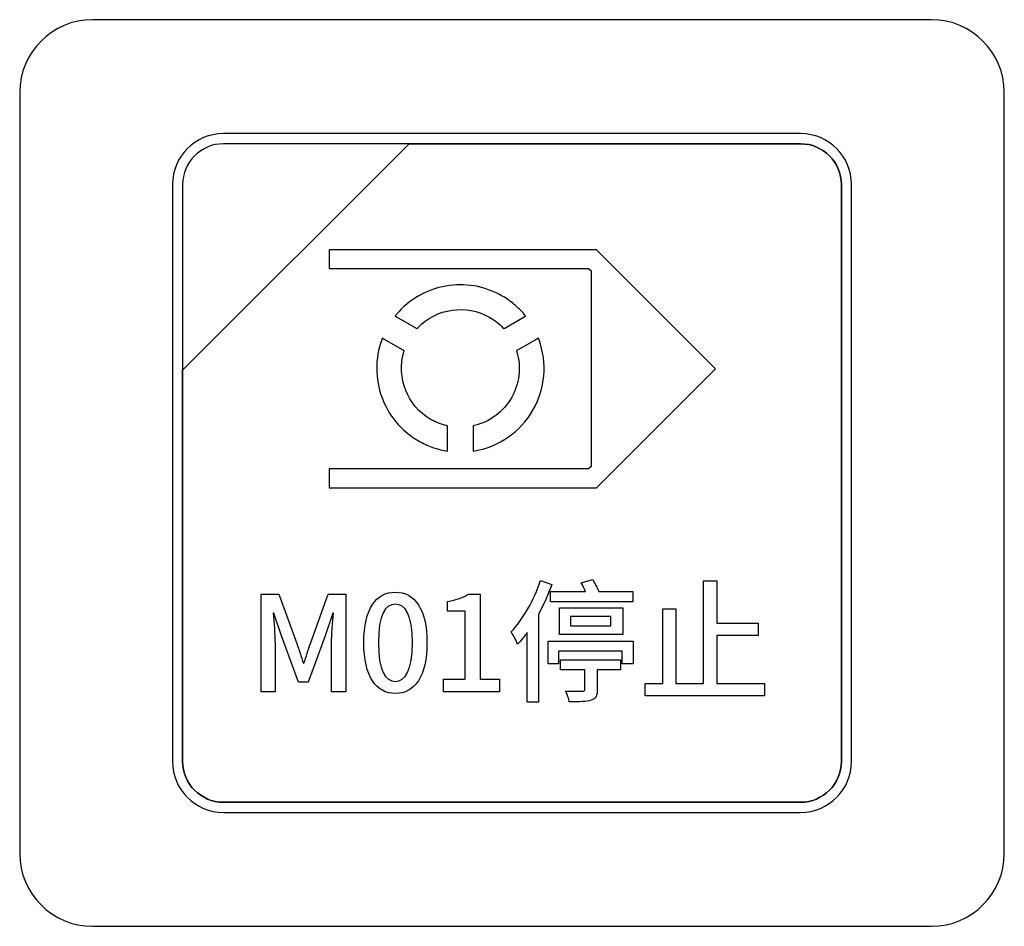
# Model space of a CAD drawing. Header units: millimetres. Extents: x 7146 to 9108, y -1574 to -663.
# Tile 197 of 256: x 7416 to 7436, y -1185 to -1167. Entities that reach past the tile are written whole.
import ezdxf

# ---------------------------------------------------------------- set-up
doc = ezdxf.new("R2010")
doc.units = ezdxf.units.MM
doc.header["$LTSCALE"] = 3

msp = doc.modelspace()

# ---------------------------------------------------------------- linework, layer by layer
at = {"linetype": 'Continuous', "lineweight": 30}
for points, knots in [([(7417.287, -1166.77), (7417.287, -1166.77), (7434.587, -1166.77), (7434.587, -1166.77), (7434.587, -1166.77), (7435.412, -1166.77), (7436.087, -1167.445), (7436.087, -1168.27), (7436.087, -1168.27), (7436.087, -1168.27), (7436.087, -1183.97), (7436.087, -1183.97), (7436.087, -1183.97), (7436.087, -1184.795), (7435.412, -1185.47), (7434.587, -1185.47), (7434.587, -1185.47), (7434.587, -1185.47), (7417.287, -1185.47), (7417.287, -1185.47), (7417.287, -1185.47), (7416.462, -1185.47), (7415.787, -1184.795), (7415.787, -1183.97), (7415.787, -1183.97), (7415.787, -1183.97), (7415.787, -1168.27), (7415.787, -1168.27), (7415.787, -1168.27), (7415.787, -1167.445), (7416.462, -1166.77), (7417.287, -1166.77)], [0, 0, 0, 0, 0.111111, 0.111111, 0.111111, 0.111111, 0.222222, 0.222222, 0.222222, 0.222222, 0.333333, 0.333333, 0.333333, 0.333333, 0.444444, 0.444444, 0.444444, 0.444444, 0.555556, 0.555556, 0.555556, 0.555556, 0.666667, 0.666667, 0.666667, 0.666667, 0.777778, 0.777778, 0.777778, 0.777778, 1, 1, 1, 1]), ([(7417.287, -1166.77), (7417.287, -1166.77), (7434.587, -1166.77), (7434.587, -1166.77), (7434.587, -1166.77), (7435.412, -1166.77), (7436.087, -1167.445), (7436.087, -1168.27), (7436.087, -1168.27), (7436.087, -1168.27), (7436.087, -1183.97), (7436.087, -1183.97), (7436.087, -1183.97), (7436.087, -1184.795), (7435.412, -1185.47), (7434.587, -1185.47), (7434.587, -1185.47), (7434.587, -1185.47), (7417.287, -1185.47), (7417.287, -1185.47), (7417.287, -1185.47), (7416.462, -1185.47), (7415.787, -1184.795), (7415.787, -1183.97), (7415.787, -1183.97), (7415.787, -1183.97), (7415.787, -1168.27), (7415.787, -1168.27), (7415.787, -1168.27), (7415.787, -1167.445), (7416.462, -1166.77), (7417.287, -1166.77)], [0, 0, 0, 0, 0.111111, 0.111111, 0.111111, 0.111111, 0.222222, 0.222222, 0.222222, 0.222222, 0.333333, 0.333333, 0.333333, 0.333333, 0.444444, 0.444444, 0.444444, 0.444444, 0.555556, 0.555556, 0.555556, 0.555556, 0.666667, 0.666667, 0.666667, 0.666667, 0.777778, 0.777778, 0.777778, 0.777778, 1, 1, 1, 1]), ([(7419.987, -1169.12), (7419.987, -1169.12), (7431.887, -1169.12), (7431.887, -1169.12), (7431.887, -1169.12), (7432.464, -1169.12), (7432.937, -1169.592), (7432.937, -1170.17), (7432.937, -1170.17), (7432.937, -1170.17), (7432.937, -1182.07), (7432.937, -1182.07), (7432.937, -1182.07), (7432.937, -1182.647), (7432.464, -1183.12), (7431.887, -1183.12), (7431.887, -1183.12), (7431.887, -1183.12), (7419.987, -1183.12), (7419.987, -1183.12), (7419.987, -1183.12), (7419.409, -1183.12), (7418.937, -1182.647), (7418.937, -1182.07), (7418.937, -1182.07), (7418.937, -1182.07), (7418.937, -1170.17), (7418.937, -1170.17), (7418.937, -1170.17), (7418.937, -1169.592), (7419.409, -1169.12), (7419.987, -1169.12)], [0, 0, 0, 0, 0.111111, 0.111111, 0.111111, 0.111111, 0.222222, 0.222222, 0.222222, 0.222222, 0.333333, 0.333333, 0.333333, 0.333333, 0.444444, 0.444444, 0.444444, 0.444444, 0.555556, 0.555556, 0.555556, 0.555556, 0.666667, 0.666667, 0.666667, 0.666667, 0.777778, 0.777778, 0.777778, 0.777778, 1, 1, 1, 1]), ([(7419.987, -1169.12), (7419.987, -1169.12), (7431.887, -1169.12), (7431.887, -1169.12), (7431.887, -1169.12), (7432.464, -1169.12), (7432.937, -1169.592), (7432.937, -1170.17), (7432.937, -1170.17), (7432.937, -1170.17), (7432.937, -1182.07), (7432.937, -1182.07), (7432.937, -1182.07), (7432.937, -1182.647), (7432.464, -1183.12), (7431.887, -1183.12), (7431.887, -1183.12), (7431.887, -1183.12), (7419.987, -1183.12), (7419.987, -1183.12), (7419.987, -1183.12), (7419.409, -1183.12), (7418.937, -1182.647), (7418.937, -1182.07), (7418.937, -1182.07), (7418.937, -1182.07), (7418.937, -1170.17), (7418.937, -1170.17), (7418.937, -1170.17), (7418.937, -1169.592), (7419.409, -1169.12), (7419.987, -1169.12)], [0, 0, 0, 0, 0.111111, 0.111111, 0.111111, 0.111111, 0.222222, 0.222222, 0.222222, 0.222222, 0.333333, 0.333333, 0.333333, 0.333333, 0.444444, 0.444444, 0.444444, 0.444444, 0.555556, 0.555556, 0.555556, 0.555556, 0.666667, 0.666667, 0.666667, 0.666667, 0.777778, 0.777778, 0.777778, 0.777778, 1, 1, 1, 1]), ([(7419.987, -1169.12), (7419.987, -1169.12), (7431.887, -1169.12), (7431.887, -1169.12), (7431.887, -1169.12), (7432.464, -1169.12), (7432.937, -1169.592), (7432.937, -1170.17), (7432.937, -1170.17), (7432.937, -1170.17), (7432.937, -1182.07), (7432.937, -1182.07), (7432.937, -1182.07), (7432.937, -1182.647), (7432.464, -1183.12), (7431.887, -1183.12), (7431.887, -1183.12), (7431.887, -1183.12), (7419.987, -1183.12), (7419.987, -1183.12), (7419.987, -1183.12), (7419.409, -1183.12), (7418.937, -1182.647), (7418.937, -1182.07), (7418.937, -1182.07), (7418.937, -1182.07), (7418.937, -1170.17), (7418.937, -1170.17), (7418.937, -1170.17), (7418.937, -1169.592), (7419.409, -1169.12), (7419.987, -1169.12)], [0, 0, 0, 0, 0.111111, 0.111111, 0.111111, 0.111111, 0.222222, 0.222222, 0.222222, 0.222222, 0.333333, 0.333333, 0.333333, 0.333333, 0.444444, 0.444444, 0.444444, 0.444444, 0.555556, 0.555556, 0.555556, 0.555556, 0.666667, 0.666667, 0.666667, 0.666667, 0.777778, 0.777778, 0.777778, 0.777778, 1, 1, 1, 1]), ([(7419.987, -1169.12), (7419.987, -1169.12), (7431.887, -1169.12), (7431.887, -1169.12), (7431.887, -1169.12), (7432.464, -1169.12), (7432.937, -1169.592), (7432.937, -1170.17), (7432.937, -1170.17), (7432.937, -1170.17), (7432.937, -1182.07), (7432.937, -1182.07), (7432.937, -1182.07), (7432.937, -1182.647), (7432.464, -1183.12), (7431.887, -1183.12), (7431.887, -1183.12), (7431.887, -1183.12), (7419.987, -1183.12), (7419.987, -1183.12), (7419.987, -1183.12), (7419.409, -1183.12), (7418.937, -1182.647), (7418.937, -1182.07), (7418.937, -1182.07), (7418.937, -1182.07), (7418.937, -1170.17), (7418.937, -1170.17), (7418.937, -1170.17), (7418.937, -1169.592), (7419.409, -1169.12), (7419.987, -1169.12)], [0, 0, 0, 0, 0.111111, 0.111111, 0.111111, 0.111111, 0.222222, 0.222222, 0.222222, 0.222222, 0.333333, 0.333333, 0.333333, 0.333333, 0.444444, 0.444444, 0.444444, 0.444444, 0.555556, 0.555556, 0.555556, 0.555556, 0.666667, 0.666667, 0.666667, 0.666667, 0.777778, 0.777778, 0.777778, 0.777778, 1, 1, 1, 1]), ([(7419.987, -1169.33), (7419.987, -1169.33), (7423.818, -1169.33), (7423.818, -1169.33), (7423.818, -1169.33), (7423.818, -1169.33), (7419.147, -1174), (7419.147, -1174), (7419.147, -1174), (7419.147, -1174), (7419.147, -1170.17), (7419.147, -1170.17), (7419.147, -1170.17), (7419.147, -1169.708), (7419.525, -1169.33), (7419.987, -1169.33)], [0, 0, 0, 0, 0.2, 0.2, 0.2, 0.2, 0.4, 0.4, 0.4, 0.4, 0.6, 0.6, 0.6, 0.6, 1, 1, 1, 1]), ([(7423.818, -1169.33), (7423.818, -1169.33), (7423.83, -1169.33), (7423.83, -1169.33), (7423.83, -1169.33), (7423.83, -1169.33), (7431.887, -1169.33), (7431.887, -1169.33), (7431.887, -1169.33), (7432.349, -1169.33), (7432.727, -1169.708), (7432.727, -1170.17), (7432.727, -1170.17), (7432.727, -1170.17), (7432.727, -1182.07), (7432.727, -1182.07), (7432.727, -1182.07), (7432.727, -1182.532), (7432.349, -1182.91), (7431.887, -1182.91), (7431.887, -1182.91), (7431.887, -1182.91), (7419.987, -1182.91), (7419.987, -1182.91), (7419.987, -1182.91), (7419.525, -1182.91), (7419.147, -1182.532), (7419.147, -1182.07), (7419.147, -1182.07), (7419.147, -1182.07), (7419.147, -1174.09), (7419.147, -1174.09), (7419.147, -1174.09), (7419.147, -1174.09), (7419.147, -1174), (7419.147, -1174), (7419.147, -1174), (7419.147, -1174), (7423.818, -1169.33), (7423.818, -1169.33)], [0, 0, 0, 0, 0.090909, 0.090909, 0.090909, 0.090909, 0.181818, 0.181818, 0.181818, 0.181818, 0.272727, 0.272727, 0.272727, 0.272727, 0.363636, 0.363636, 0.363636, 0.363636, 0.454545, 0.454545, 0.454545, 0.454545, 0.545455, 0.545455, 0.545455, 0.545455, 0.636364, 0.636364, 0.636364, 0.636364, 0.727273, 0.727273, 0.727273, 0.727273, 0.818182, 0.818182, 0.818182, 0.818182, 1, 1, 1, 1]), ([(7432.727, -1182.07), (7432.727, -1182.07), (7432.727, -1170.17), (7432.727, -1170.17), (7432.727, -1170.17), (7432.727, -1169.708), (7432.349, -1169.33), (7431.887, -1169.33), (7431.887, -1169.33), (7431.887, -1169.33), (7423.83, -1169.33), (7423.83, -1169.33), (7423.83, -1169.33), (7423.83, -1169.33), (7423.818, -1169.33), (7423.818, -1169.33), (7423.818, -1169.33), (7423.818, -1169.33), (7419.147, -1174), (7419.147, -1174), (7419.147, -1174), (7419.147, -1174), (7419.147, -1174.09), (7419.147, -1174.09), (7419.147, -1174.09), (7419.147, -1174.09), (7419.147, -1182.07), (7419.147, -1182.07), (7419.147, -1182.07), (7419.147, -1182.532), (7419.525, -1182.91), (7419.987, -1182.91), (7419.987, -1182.91), (7419.987, -1182.91), (7431.887, -1182.91), (7431.887, -1182.91), (7431.887, -1182.91), (7432.349, -1182.91), (7432.727, -1182.532), (7432.727, -1182.07)], [0, 0, 0, 0, 0.090909, 0.090909, 0.090909, 0.090909, 0.181818, 0.181818, 0.181818, 0.181818, 0.272727, 0.272727, 0.272727, 0.272727, 0.363636, 0.363636, 0.363636, 0.363636, 0.454545, 0.454545, 0.454545, 0.454545, 0.545455, 0.545455, 0.545455, 0.545455, 0.636364, 0.636364, 0.636364, 0.636364, 0.727273, 0.727273, 0.727273, 0.727273, 0.818182, 0.818182, 0.818182, 0.818182, 1, 1, 1, 1]), ([(7419.987, -1169.33), (7419.987, -1169.33), (7423.818, -1169.33), (7423.818, -1169.33), (7423.818, -1169.33), (7423.818, -1169.33), (7419.147, -1174), (7419.147, -1174), (7419.147, -1174), (7419.147, -1174), (7419.147, -1170.17), (7419.147, -1170.17), (7419.147, -1170.17), (7419.147, -1169.708), (7419.525, -1169.33), (7419.987, -1169.33)], [0, 0, 0, 0, 0.2, 0.2, 0.2, 0.2, 0.4, 0.4, 0.4, 0.4, 0.6, 0.6, 0.6, 0.6, 1, 1, 1, 1]), ([(7423.818, -1169.33), (7423.818, -1169.33), (7423.83, -1169.33), (7423.83, -1169.33), (7423.83, -1169.33), (7423.83, -1169.33), (7431.887, -1169.33), (7431.887, -1169.33), (7431.887, -1169.33), (7432.349, -1169.33), (7432.727, -1169.708), (7432.727, -1170.17), (7432.727, -1170.17), (7432.727, -1170.17), (7432.727, -1182.07), (7432.727, -1182.07), (7432.727, -1182.07), (7432.727, -1182.532), (7432.349, -1182.91), (7431.887, -1182.91), (7431.887, -1182.91), (7431.887, -1182.91), (7419.987, -1182.91), (7419.987, -1182.91), (7419.987, -1182.91), (7419.525, -1182.91), (7419.147, -1182.532), (7419.147, -1182.07), (7419.147, -1182.07), (7419.147, -1182.07), (7419.147, -1174.09), (7419.147, -1174.09), (7419.147, -1174.09), (7419.147, -1174.09), (7419.147, -1174), (7419.147, -1174), (7419.147, -1174), (7419.147, -1174), (7423.818, -1169.33), (7423.818, -1169.33)], [0, 0, 0, 0, 0.090909, 0.090909, 0.090909, 0.090909, 0.181818, 0.181818, 0.181818, 0.181818, 0.272727, 0.272727, 0.272727, 0.272727, 0.363636, 0.363636, 0.363636, 0.363636, 0.454545, 0.454545, 0.454545, 0.454545, 0.545455, 0.545455, 0.545455, 0.545455, 0.636364, 0.636364, 0.636364, 0.636364, 0.727273, 0.727273, 0.727273, 0.727273, 0.818182, 0.818182, 0.818182, 0.818182, 1, 1, 1, 1]), ([(7432.727, -1182.07), (7432.727, -1182.07), (7432.727, -1170.17), (7432.727, -1170.17), (7432.727, -1170.17), (7432.727, -1169.708), (7432.349, -1169.33), (7431.887, -1169.33), (7431.887, -1169.33), (7431.887, -1169.33), (7423.83, -1169.33), (7423.83, -1169.33), (7423.83, -1169.33), (7423.83, -1169.33), (7423.818, -1169.33), (7423.818, -1169.33), (7423.818, -1169.33), (7423.818, -1169.33), (7419.147, -1174), (7419.147, -1174), (7419.147, -1174), (7419.147, -1174), (7419.147, -1174.09), (7419.147, -1174.09), (7419.147, -1174.09), (7419.147, -1174.09), (7419.147, -1182.07), (7419.147, -1182.07), (7419.147, -1182.07), (7419.147, -1182.532), (7419.525, -1182.91), (7419.987, -1182.91), (7419.987, -1182.91), (7419.987, -1182.91), (7431.887, -1182.91), (7431.887, -1182.91), (7431.887, -1182.91), (7432.349, -1182.91), (7432.727, -1182.532), (7432.727, -1182.07)], [0, 0, 0, 0, 0.090909, 0.090909, 0.090909, 0.090909, 0.181818, 0.181818, 0.181818, 0.181818, 0.272727, 0.272727, 0.272727, 0.272727, 0.363636, 0.363636, 0.363636, 0.363636, 0.454545, 0.454545, 0.454545, 0.454545, 0.545455, 0.545455, 0.545455, 0.545455, 0.636364, 0.636364, 0.636364, 0.636364, 0.727273, 0.727273, 0.727273, 0.727273, 0.818182, 0.818182, 0.818182, 0.818182, 1, 1, 1, 1]), ([(7419.987, -1169.33), (7419.987, -1169.33), (7423.818, -1169.33), (7423.818, -1169.33), (7423.818, -1169.33), (7423.818, -1169.33), (7419.147, -1174), (7419.147, -1174), (7419.147, -1174), (7419.147, -1174), (7419.147, -1170.17), (7419.147, -1170.17), (7419.147, -1170.17), (7419.147, -1169.708), (7419.525, -1169.33), (7419.987, -1169.33)], [0, 0, 0, 0, 0.2, 0.2, 0.2, 0.2, 0.4, 0.4, 0.4, 0.4, 0.6, 0.6, 0.6, 0.6, 1, 1, 1, 1]), ([(7423.818, -1169.33), (7423.818, -1169.33), (7423.83, -1169.33), (7423.83, -1169.33), (7423.83, -1169.33), (7423.83, -1169.33), (7431.887, -1169.33), (7431.887, -1169.33), (7431.887, -1169.33), (7432.349, -1169.33), (7432.727, -1169.708), (7432.727, -1170.17), (7432.727, -1170.17), (7432.727, -1170.17), (7432.727, -1182.07), (7432.727, -1182.07), (7432.727, -1182.07), (7432.727, -1182.532), (7432.349, -1182.91), (7431.887, -1182.91), (7431.887, -1182.91), (7431.887, -1182.91), (7419.987, -1182.91), (7419.987, -1182.91), (7419.987, -1182.91), (7419.525, -1182.91), (7419.147, -1182.532), (7419.147, -1182.07), (7419.147, -1182.07), (7419.147, -1182.07), (7419.147, -1174.09), (7419.147, -1174.09), (7419.147, -1174.09), (7419.147, -1174.09), (7419.147, -1174), (7419.147, -1174), (7419.147, -1174), (7419.147, -1174), (7423.818, -1169.33), (7423.818, -1169.33)], [0, 0, 0, 0, 0.090909, 0.090909, 0.090909, 0.090909, 0.181818, 0.181818, 0.181818, 0.181818, 0.272727, 0.272727, 0.272727, 0.272727, 0.363636, 0.363636, 0.363636, 0.363636, 0.454545, 0.454545, 0.454545, 0.454545, 0.545455, 0.545455, 0.545455, 0.545455, 0.636364, 0.636364, 0.636364, 0.636364, 0.727273, 0.727273, 0.727273, 0.727273, 0.818182, 0.818182, 0.818182, 0.818182, 1, 1, 1, 1]), ([(7432.727, -1182.07), (7432.727, -1182.07), (7432.727, -1170.17), (7432.727, -1170.17), (7432.727, -1170.17), (7432.727, -1169.708), (7432.349, -1169.33), (7431.887, -1169.33), (7431.887, -1169.33), (7431.887, -1169.33), (7423.83, -1169.33), (7423.83, -1169.33), (7423.83, -1169.33), (7423.83, -1169.33), (7423.818, -1169.33), (7423.818, -1169.33), (7423.818, -1169.33), (7423.818, -1169.33), (7419.147, -1174), (7419.147, -1174), (7419.147, -1174), (7419.147, -1174), (7419.147, -1174.09), (7419.147, -1174.09), (7419.147, -1174.09), (7419.147, -1174.09), (7419.147, -1182.07), (7419.147, -1182.07), (7419.147, -1182.07), (7419.147, -1182.532), (7419.525, -1182.91), (7419.987, -1182.91), (7419.987, -1182.91), (7419.987, -1182.91), (7431.887, -1182.91), (7431.887, -1182.91), (7431.887, -1182.91), (7432.349, -1182.91), (7432.727, -1182.532), (7432.727, -1182.07)], [0, 0, 0, 0, 0.090909, 0.090909, 0.090909, 0.090909, 0.181818, 0.181818, 0.181818, 0.181818, 0.272727, 0.272727, 0.272727, 0.272727, 0.363636, 0.363636, 0.363636, 0.363636, 0.454545, 0.454545, 0.454545, 0.454545, 0.545455, 0.545455, 0.545455, 0.545455, 0.636364, 0.636364, 0.636364, 0.636364, 0.727273, 0.727273, 0.727273, 0.727273, 0.818182, 0.818182, 0.818182, 0.818182, 1, 1, 1, 1]), ([(7419.987, -1169.33), (7419.987, -1169.33), (7423.818, -1169.33), (7423.818, -1169.33), (7423.818, -1169.33), (7423.818, -1169.33), (7419.147, -1174), (7419.147, -1174), (7419.147, -1174), (7419.147, -1174), (7419.147, -1170.17), (7419.147, -1170.17), (7419.147, -1170.17), (7419.147, -1169.708), (7419.525, -1169.33), (7419.987, -1169.33)], [0, 0, 0, 0, 0.2, 0.2, 0.2, 0.2, 0.4, 0.4, 0.4, 0.4, 0.6, 0.6, 0.6, 0.6, 1, 1, 1, 1]), ([(7423.818, -1169.33), (7423.818, -1169.33), (7423.83, -1169.33), (7423.83, -1169.33), (7423.83, -1169.33), (7423.83, -1169.33), (7431.887, -1169.33), (7431.887, -1169.33), (7431.887, -1169.33), (7432.349, -1169.33), (7432.727, -1169.708), (7432.727, -1170.17), (7432.727, -1170.17), (7432.727, -1170.17), (7432.727, -1182.07), (7432.727, -1182.07), (7432.727, -1182.07), (7432.727, -1182.532), (7432.349, -1182.91), (7431.887, -1182.91), (7431.887, -1182.91), (7431.887, -1182.91), (7419.987, -1182.91), (7419.987, -1182.91), (7419.987, -1182.91), (7419.525, -1182.91), (7419.147, -1182.532), (7419.147, -1182.07), (7419.147, -1182.07), (7419.147, -1182.07), (7419.147, -1174.09), (7419.147, -1174.09), (7419.147, -1174.09), (7419.147, -1174.09), (7419.147, -1174), (7419.147, -1174), (7419.147, -1174), (7419.147, -1174), (7423.818, -1169.33), (7423.818, -1169.33)], [0, 0, 0, 0, 0.090909, 0.090909, 0.090909, 0.090909, 0.181818, 0.181818, 0.181818, 0.181818, 0.272727, 0.272727, 0.272727, 0.272727, 0.363636, 0.363636, 0.363636, 0.363636, 0.454545, 0.454545, 0.454545, 0.454545, 0.545455, 0.545455, 0.545455, 0.545455, 0.636364, 0.636364, 0.636364, 0.636364, 0.727273, 0.727273, 0.727273, 0.727273, 0.818182, 0.818182, 0.818182, 0.818182, 1, 1, 1, 1]), ([(7432.727, -1182.07), (7432.727, -1182.07), (7432.727, -1170.17), (7432.727, -1170.17), (7432.727, -1170.17), (7432.727, -1169.708), (7432.349, -1169.33), (7431.887, -1169.33), (7431.887, -1169.33), (7431.887, -1169.33), (7423.83, -1169.33), (7423.83, -1169.33), (7423.83, -1169.33), (7423.83, -1169.33), (7423.818, -1169.33), (7423.818, -1169.33), (7423.818, -1169.33), (7423.818, -1169.33), (7419.147, -1174), (7419.147, -1174), (7419.147, -1174), (7419.147, -1174), (7419.147, -1174.09), (7419.147, -1174.09), (7419.147, -1174.09), (7419.147, -1174.09), (7419.147, -1182.07), (7419.147, -1182.07), (7419.147, -1182.07), (7419.147, -1182.532), (7419.525, -1182.91), (7419.987, -1182.91), (7419.987, -1182.91), (7419.987, -1182.91), (7431.887, -1182.91), (7431.887, -1182.91), (7431.887, -1182.91), (7432.349, -1182.91), (7432.727, -1182.532), (7432.727, -1182.07)], [0, 0, 0, 0, 0.090909, 0.090909, 0.090909, 0.090909, 0.181818, 0.181818, 0.181818, 0.181818, 0.272727, 0.272727, 0.272727, 0.272727, 0.363636, 0.363636, 0.363636, 0.363636, 0.454545, 0.454545, 0.454545, 0.454545, 0.545455, 0.545455, 0.545455, 0.545455, 0.636364, 0.636364, 0.636364, 0.636364, 0.727273, 0.727273, 0.727273, 0.727273, 0.818182, 0.818182, 0.818182, 0.818182, 1, 1, 1, 1]), ([(7422.17, -1171.514), (7422.17, -1171.514), (7427.597, -1171.514), (7427.597, -1171.514), (7427.597, -1171.514), (7427.597, -1171.514), (7427.678, -1171.514), (7427.678, -1171.514), (7427.678, -1171.514), (7427.678, -1171.514), (7427.735, -1171.571), (7427.735, -1171.571), (7427.735, -1171.571), (7427.735, -1171.571), (7429.996, -1173.832), (7429.996, -1173.832), (7429.996, -1173.832), (7429.996, -1173.832), (7430.133, -1173.969), (7430.133, -1173.969), (7430.133, -1173.969), (7430.133, -1173.969), (7429.996, -1174.107), (7429.996, -1174.107), (7429.996, -1174.107), (7429.996, -1174.107), (7427.735, -1176.368), (7427.735, -1176.368), (7427.735, -1176.368), (7427.735, -1176.368), (7427.678, -1176.425), (7427.678, -1176.425), (7427.678, -1176.425), (7427.678, -1176.425), (7427.597, -1176.425), (7427.597, -1176.425), (7427.597, -1176.425), (7427.597, -1176.425), (7422.17, -1176.425), (7422.17, -1176.425), (7422.17, -1176.425), (7422.17, -1176.425), (7422.17, -1176.037), (7422.17, -1176.037), (7422.17, -1176.037), (7422.17, -1176.037), (7427.517, -1176.037), (7427.517, -1176.037), (7427.517, -1176.037), (7427.517, -1176.037), (7427.568, -1175.986), (7427.568, -1175.986), (7427.568, -1175.986), (7427.568, -1175.986), (7427.568, -1171.953), (7427.568, -1171.953), (7427.568, -1171.953), (7427.568, -1171.953), (7427.517, -1171.902), (7427.517, -1171.902), (7427.517, -1171.902), (7427.517, -1171.902), (7422.17, -1171.902), (7422.17, -1171.902), (7422.17, -1171.902), (7422.17, -1171.902), (7422.17, -1171.514), (7422.17, -1171.514)], [0, 0, 0, 0, 0.055556, 0.055556, 0.055556, 0.055556, 0.111111, 0.111111, 0.111111, 0.111111, 0.166667, 0.166667, 0.166667, 0.166667, 0.222222, 0.222222, 0.222222, 0.222222, 0.277778, 0.277778, 0.277778, 0.277778, 0.333333, 0.333333, 0.333333, 0.333333, 0.388889, 0.388889, 0.388889, 0.388889, 0.444444, 0.444444, 0.444444, 0.444444, 0.5, 0.5, 0.5, 0.5, 0.555556, 0.555556, 0.555556, 0.555556, 0.611111, 0.611111, 0.611111, 0.611111, 0.666667, 0.666667, 0.666667, 0.666667, 0.722222, 0.722222, 0.722222, 0.722222, 0.777778, 0.777778, 0.777778, 0.777778, 0.833333, 0.833333, 0.833333, 0.833333, 0.888889, 0.888889, 0.888889, 0.888889, 1, 1, 1, 1]), ([(7423.55, -1172.854), (7423.816, -1172.536), (7424.182, -1172.333), (7424.574, -1172.263), (7424.574, -1172.263), (7424.959, -1172.196), (7425.37, -1172.258), (7425.735, -1172.469), (7425.735, -1172.469), (7425.824, -1172.52), (7425.907, -1172.578), (7425.983, -1172.641), (7425.983, -1172.641), (7426.06, -1172.707), (7426.131, -1172.778), (7426.195, -1172.854), (7426.195, -1172.854), (7426.195, -1172.854), (7426.218, -1172.881), (7426.218, -1172.881), (7426.218, -1172.881), (7426.218, -1172.881), (7426.187, -1172.899), (7426.187, -1172.899), (7426.187, -1172.899), (7426.187, -1172.899), (7425.787, -1173.13), (7425.787, -1173.13), (7425.787, -1173.13), (7425.787, -1173.13), (7425.767, -1173.141), (7425.767, -1173.141), (7425.767, -1173.141), (7425.767, -1173.141), (7425.751, -1173.124), (7425.751, -1173.124), (7425.751, -1173.124), (7425.712, -1173.083), (7425.669, -1173.044), (7425.623, -1173.008), (7425.623, -1173.008), (7425.578, -1172.973), (7425.53, -1172.941), (7425.48, -1172.911), (7425.48, -1172.911), (7425.235, -1172.77), (7424.961, -1172.724), (7424.701, -1172.761), (7424.701, -1172.761), (7424.436, -1172.799), (7424.185, -1172.924), (7423.994, -1173.124), (7423.994, -1173.124), (7423.994, -1173.124), (7423.978, -1173.141), (7423.978, -1173.141), (7423.978, -1173.141), (7423.978, -1173.141), (7423.958, -1173.129), (7423.958, -1173.129), (7423.958, -1173.129), (7423.958, -1173.129), (7423.558, -1172.899), (7423.558, -1172.899), (7423.558, -1172.899), (7423.558, -1172.899), (7423.528, -1172.881), (7423.528, -1172.881), (7423.528, -1172.881), (7423.528, -1172.881), (7423.55, -1172.854), (7423.55, -1172.854)], [0, 0, 0, 0, 0.052632, 0.052632, 0.052632, 0.052632, 0.105263, 0.105263, 0.105263, 0.105263, 0.157895, 0.157895, 0.157895, 0.157895, 0.210526, 0.210526, 0.210526, 0.210526, 0.263158, 0.263158, 0.263158, 0.263158, 0.315789, 0.315789, 0.315789, 0.315789, 0.368421, 0.368421, 0.368421, 0.368421, 0.421053, 0.421053, 0.421053, 0.421053, 0.473684, 0.473684, 0.473684, 0.473684, 0.526316, 0.526316, 0.526316, 0.526316, 0.578947, 0.578947, 0.578947, 0.578947, 0.631579, 0.631579, 0.631579, 0.631579, 0.684211, 0.684211, 0.684211, 0.684211, 0.736842, 0.736842, 0.736842, 0.736842, 0.789474, 0.789474, 0.789474, 0.789474, 0.842105, 0.842105, 0.842105, 0.842105, 0.894737, 0.894737, 0.894737, 0.894737, 1, 1, 1, 1]), ([(7424.574, -1175.663), (7424.476, -1175.646), (7424.379, -1175.62), (7424.283, -1175.585), (7424.283, -1175.585), (7424.19, -1175.551), (7424.098, -1175.508), (7424.01, -1175.457), (7424.01, -1175.457), (7423.645, -1175.247), (7423.385, -1174.922), (7423.252, -1174.554), (7423.252, -1174.554), (7423.116, -1174.18), (7423.109, -1173.761), (7423.251, -1173.372), (7423.251, -1173.372), (7423.251, -1173.372), (7423.263, -1173.339), (7423.263, -1173.339), (7423.263, -1173.339), (7423.263, -1173.339), (7423.294, -1173.357), (7423.294, -1173.357), (7423.294, -1173.357), (7423.294, -1173.357), (7423.694, -1173.588), (7423.694, -1173.588), (7423.694, -1173.588), (7423.694, -1173.588), (7423.714, -1173.599), (7423.714, -1173.599), (7423.714, -1173.599), (7423.714, -1173.599), (7423.707, -1173.621), (7423.707, -1173.621), (7423.707, -1173.621), (7423.629, -1173.887), (7423.646, -1174.167), (7423.746, -1174.416), (7423.746, -1174.416), (7423.843, -1174.659), (7424.021, -1174.873), (7424.266, -1175.015), (7424.266, -1175.015), (7424.316, -1175.044), (7424.368, -1175.069), (7424.421, -1175.09), (7424.421, -1175.09), (7424.475, -1175.112), (7424.53, -1175.13), (7424.586, -1175.143), (7424.586, -1175.143), (7424.586, -1175.143), (7424.608, -1175.149), (7424.608, -1175.149), (7424.608, -1175.149), (7424.608, -1175.149), (7424.608, -1175.172), (7424.608, -1175.172), (7424.608, -1175.172), (7424.608, -1175.172), (7424.608, -1175.634), (7424.608, -1175.634), (7424.608, -1175.634), (7424.608, -1175.634), (7424.608, -1175.669), (7424.608, -1175.669), (7424.608, -1175.669), (7424.608, -1175.669), (7424.574, -1175.663), (7424.574, -1175.663)], [0, 0, 0, 0, 0.052632, 0.052632, 0.052632, 0.052632, 0.105263, 0.105263, 0.105263, 0.105263, 0.157895, 0.157895, 0.157895, 0.157895, 0.210526, 0.210526, 0.210526, 0.210526, 0.263158, 0.263158, 0.263158, 0.263158, 0.315789, 0.315789, 0.315789, 0.315789, 0.368421, 0.368421, 0.368421, 0.368421, 0.421053, 0.421053, 0.421053, 0.421053, 0.473684, 0.473684, 0.473684, 0.473684, 0.526316, 0.526316, 0.526316, 0.526316, 0.578947, 0.578947, 0.578947, 0.578947, 0.631579, 0.631579, 0.631579, 0.631579, 0.684211, 0.684211, 0.684211, 0.684211, 0.736842, 0.736842, 0.736842, 0.736842, 0.789474, 0.789474, 0.789474, 0.789474, 0.842105, 0.842105, 0.842105, 0.842105, 0.894737, 0.894737, 0.894737, 0.894737, 1, 1, 1, 1]), ([(7426.494, -1173.373), (7426.579, -1173.608), (7426.614, -1173.862), (7426.592, -1174.115), (7426.592, -1174.115), (7426.571, -1174.358), (7426.497, -1174.6), (7426.367, -1174.826), (7426.367, -1174.826), (7426.237, -1175.051), (7426.064, -1175.236), (7425.863, -1175.376), (7425.863, -1175.376), (7425.656, -1175.522), (7425.419, -1175.619), (7425.172, -1175.662), (7425.172, -1175.662), (7425.172, -1175.662), (7425.137, -1175.668), (7425.137, -1175.668), (7425.137, -1175.668), (7425.137, -1175.668), (7425.137, -1175.633), (7425.137, -1175.633), (7425.137, -1175.633), (7425.137, -1175.633), (7425.137, -1175.171), (7425.137, -1175.171), (7425.137, -1175.171), (7425.137, -1175.171), (7425.137, -1175.148), (7425.137, -1175.148), (7425.137, -1175.148), (7425.137, -1175.148), (7425.16, -1175.143), (7425.16, -1175.143), (7425.16, -1175.143), (7425.318, -1175.104), (7425.469, -1175.034), (7425.601, -1174.935), (7425.601, -1174.935), (7425.729, -1174.839), (7425.84, -1174.717), (7425.924, -1174.57), (7425.924, -1174.57), (7425.924, -1174.57), (7425.924, -1174.57), (7425.924, -1174.57), (7425.924, -1174.57), (7426.009, -1174.424), (7426.06, -1174.266), (7426.078, -1174.108), (7426.078, -1174.108), (7426.098, -1173.944), (7426.084, -1173.778), (7426.038, -1173.622), (7426.038, -1173.622), (7426.038, -1173.622), (7426.031, -1173.599), (7426.031, -1173.599), (7426.031, -1173.599), (7426.031, -1173.599), (7426.051, -1173.588), (7426.051, -1173.588), (7426.051, -1173.588), (7426.051, -1173.588), (7426.451, -1173.357), (7426.451, -1173.357), (7426.451, -1173.357), (7426.451, -1173.357), (7426.482, -1173.339), (7426.482, -1173.339), (7426.482, -1173.339), (7426.482, -1173.339), (7426.494, -1173.373), (7426.494, -1173.373)], [0, 0, 0, 0, 0.05, 0.05, 0.05, 0.05, 0.1, 0.1, 0.1, 0.1, 0.15, 0.15, 0.15, 0.15, 0.2, 0.2, 0.2, 0.2, 0.25, 0.25, 0.25, 0.25, 0.3, 0.3, 0.3, 0.3, 0.35, 0.35, 0.35, 0.35, 0.4, 0.4, 0.4, 0.4, 0.45, 0.45, 0.45, 0.45, 0.5, 0.5, 0.5, 0.5, 0.55, 0.55, 0.55, 0.55, 0.6, 0.6, 0.6, 0.6, 0.65, 0.65, 0.65, 0.65, 0.7, 0.7, 0.7, 0.7, 0.75, 0.75, 0.75, 0.75, 0.8, 0.8, 0.8, 0.8, 0.85, 0.85, 0.85, 0.85, 0.9, 0.9, 0.9, 0.9, 1, 1, 1, 1]), ([(7426.527, -1178.34), (7426.39, -1178.743), (7426.163, -1179.137), (7425.919, -1179.394), (7425.919, -1179.394), (7425.963, -1179.457), (7426.034, -1179.594), (7426.053, -1179.651), (7426.053, -1179.651), (7426.122, -1179.58), (7426.185, -1179.498), (7426.251, -1179.408), (7426.251, -1179.408), (7426.251, -1179.408), (7426.251, -1180.848), (7426.251, -1180.848), (7426.251, -1180.848), (7426.251, -1180.848), (7426.483, -1180.848), (7426.483, -1180.848), (7426.483, -1180.848), (7426.483, -1180.848), (7426.483, -1179.03), (7426.483, -1179.03), (7426.483, -1179.03), (7426.59, -1178.833), (7426.683, -1178.622), (7426.757, -1178.417), (7426.757, -1178.417), (7426.757, -1178.417), (7426.527, -1178.34), (7426.527, -1178.34)], [0, 0, 0, 0, 0.111111, 0.111111, 0.111111, 0.111111, 0.222222, 0.222222, 0.222222, 0.222222, 0.333333, 0.333333, 0.333333, 0.333333, 0.444444, 0.444444, 0.444444, 0.444444, 0.555556, 0.555556, 0.555556, 0.555556, 0.666667, 0.666667, 0.666667, 0.666667, 0.777778, 0.777778, 0.777778, 0.777778, 1, 1, 1, 1]), ([(7426.732, -1178.565), (7426.732, -1178.565), (7426.732, -1178.775), (7426.732, -1178.775), (7426.732, -1178.775), (7426.732, -1178.775), (7428.43, -1178.775), (7428.43, -1178.775), (7428.43, -1178.775), (7428.43, -1178.775), (7428.43, -1178.565), (7428.43, -1178.565), (7428.43, -1178.565), (7428.43, -1178.565), (7427.726, -1178.565), (7427.726, -1178.565), (7427.726, -1178.565), (7427.696, -1178.488), (7427.644, -1178.389), (7427.597, -1178.318), (7427.597, -1178.318), (7427.597, -1178.318), (7427.365, -1178.384), (7427.365, -1178.384), (7427.365, -1178.384), (7427.395, -1178.439), (7427.428, -1178.502), (7427.455, -1178.565), (7427.455, -1178.565), (7427.455, -1178.565), (7426.732, -1178.565), (7426.732, -1178.565)], [0, 0, 0, 0, 0.111111, 0.111111, 0.111111, 0.111111, 0.222222, 0.222222, 0.222222, 0.222222, 0.333333, 0.333333, 0.333333, 0.333333, 0.444444, 0.444444, 0.444444, 0.444444, 0.555556, 0.555556, 0.555556, 0.555556, 0.666667, 0.666667, 0.666667, 0.666667, 0.777778, 0.777778, 0.777778, 0.777778, 1, 1, 1, 1]), ([(7430.158, -1180.459), (7430.158, -1180.459), (7430.158, -1179.473), (7430.158, -1179.473), (7430.158, -1179.473), (7430.158, -1179.473), (7431.012, -1179.473), (7431.012, -1179.473), (7431.012, -1179.473), (7431.012, -1179.473), (7431.012, -1179.219), (7431.012, -1179.219), (7431.012, -1179.219), (7431.012, -1179.219), (7430.158, -1179.219), (7430.158, -1179.219), (7430.158, -1179.219), (7430.158, -1179.219), (7430.158, -1178.343), (7430.158, -1178.343), (7430.158, -1178.343), (7430.158, -1178.343), (7429.887, -1178.343), (7429.887, -1178.343), (7429.887, -1178.343), (7429.887, -1178.343), (7429.887, -1180.459), (7429.887, -1180.459), (7429.887, -1180.459), (7429.887, -1180.459), (7429.312, -1180.459), (7429.312, -1180.459), (7429.312, -1180.459), (7429.312, -1180.459), (7429.312, -1178.918), (7429.312, -1178.918), (7429.312, -1178.918), (7429.312, -1178.918), (7429.049, -1178.918), (7429.049, -1178.918), (7429.049, -1178.918), (7429.049, -1178.918), (7429.049, -1180.459), (7429.049, -1180.459), (7429.049, -1180.459), (7429.049, -1180.459), (7428.685, -1180.459), (7428.685, -1180.459), (7428.685, -1180.459), (7428.685, -1180.459), (7428.685, -1180.713), (7428.685, -1180.713), (7428.685, -1180.713), (7428.685, -1180.713), (7431.144, -1180.713), (7431.144, -1180.713), (7431.144, -1180.713), (7431.144, -1180.713), (7431.144, -1180.459), (7431.144, -1180.459), (7431.144, -1180.459), (7431.144, -1180.459), (7430.158, -1180.459), (7430.158, -1180.459)], [0, 0, 0, 0, 0.058824, 0.058824, 0.058824, 0.058824, 0.117647, 0.117647, 0.117647, 0.117647, 0.176471, 0.176471, 0.176471, 0.176471, 0.235294, 0.235294, 0.235294, 0.235294, 0.294118, 0.294118, 0.294118, 0.294118, 0.352941, 0.352941, 0.352941, 0.352941, 0.411765, 0.411765, 0.411765, 0.411765, 0.470588, 0.470588, 0.470588, 0.470588, 0.529412, 0.529412, 0.529412, 0.529412, 0.588235, 0.588235, 0.588235, 0.588235, 0.647059, 0.647059, 0.647059, 0.647059, 0.705882, 0.705882, 0.705882, 0.705882, 0.764706, 0.764706, 0.764706, 0.764706, 0.823529, 0.823529, 0.823529, 0.823529, 0.882353, 0.882353, 0.882353, 0.882353, 1, 1, 1, 1]), ([(7420.767, -1180.631), (7420.767, -1180.631), (7421.051, -1180.631), (7421.051, -1180.631), (7421.051, -1180.631), (7421.051, -1180.631), (7421.051, -1179.635), (7421.051, -1179.635), (7421.051, -1179.635), (7421.051, -1179.454), (7421.027, -1179.194), (7421.013, -1179.011), (7421.013, -1179.011), (7421.013, -1179.011), (7421.024, -1179.011), (7421.024, -1179.011), (7421.024, -1179.011), (7421.024, -1179.011), (7421.183, -1179.476), (7421.183, -1179.476), (7421.183, -1179.476), (7421.183, -1179.476), (7421.536, -1180.437), (7421.536, -1180.437), (7421.536, -1180.437), (7421.536, -1180.437), (7421.733, -1180.437), (7421.733, -1180.437), (7421.733, -1180.437), (7421.733, -1180.437), (7422.083, -1179.476), (7422.083, -1179.476), (7422.083, -1179.476), (7422.083, -1179.476), (7422.245, -1179.011), (7422.245, -1179.011), (7422.245, -1179.011), (7422.245, -1179.011), (7422.256, -1179.011), (7422.256, -1179.011), (7422.256, -1179.011), (7422.239, -1179.194), (7422.215, -1179.454), (7422.215, -1179.635), (7422.215, -1179.635), (7422.215, -1179.635), (7422.215, -1180.631), (7422.215, -1180.631), (7422.215, -1180.631), (7422.215, -1180.631), (7422.511, -1180.631), (7422.511, -1180.631), (7422.511, -1180.631), (7422.511, -1180.631), (7422.511, -1178.617), (7422.511, -1178.617), (7422.511, -1178.617), (7422.511, -1178.617), (7422.144, -1178.617), (7422.144, -1178.617), (7422.144, -1178.617), (7422.144, -1178.617), (7421.78, -1179.635), (7421.78, -1179.635), (7421.78, -1179.635), (7421.733, -1179.769), (7421.695, -1179.906), (7421.648, -1180.043), (7421.648, -1180.043), (7421.648, -1180.043), (7421.635, -1180.043), (7421.635, -1180.043), (7421.635, -1180.043), (7421.588, -1179.906), (7421.547, -1179.769), (7421.5, -1179.635), (7421.5, -1179.635), (7421.5, -1179.635), (7421.131, -1178.617), (7421.131, -1178.617), (7421.131, -1178.617), (7421.131, -1178.617), (7420.767, -1178.617), (7420.767, -1178.617), (7420.767, -1178.617), (7420.767, -1178.617), (7420.767, -1180.631), (7420.767, -1180.631)], [0, 0, 0, 0, 0.043478, 0.043478, 0.043478, 0.043478, 0.086957, 0.086957, 0.086957, 0.086957, 0.130435, 0.130435, 0.130435, 0.130435, 0.173913, 0.173913, 0.173913, 0.173913, 0.217391, 0.217391, 0.217391, 0.217391, 0.26087, 0.26087, 0.26087, 0.26087, 0.304348, 0.304348, 0.304348, 0.304348, 0.347826, 0.347826, 0.347826, 0.347826, 0.391304, 0.391304, 0.391304, 0.391304, 0.434783, 0.434783, 0.434783, 0.434783, 0.478261, 0.478261, 0.478261, 0.478261, 0.521739, 0.521739, 0.521739, 0.521739, 0.565217, 0.565217, 0.565217, 0.565217, 0.608696, 0.608696, 0.608696, 0.608696, 0.652174, 0.652174, 0.652174, 0.652174, 0.695652, 0.695652, 0.695652, 0.695652, 0.73913, 0.73913, 0.73913, 0.73913, 0.782609, 0.782609, 0.782609, 0.782609, 0.826087, 0.826087, 0.826087, 0.826087, 0.869565, 0.869565, 0.869565, 0.869565, 0.913043, 0.913043, 0.913043, 0.913043, 1, 1, 1, 1]), ([(7423.533, -1180.667), (7423.927, -1180.667), (7424.184, -1180.317), (7424.184, -1179.616), (7424.184, -1179.616), (7424.184, -1178.92), (7423.927, -1178.578), (7423.533, -1178.578), (7423.533, -1178.578), (7423.136, -1178.578), (7422.881, -1178.918), (7422.881, -1179.616), (7422.881, -1179.616), (7422.881, -1180.317), (7423.136, -1180.667), (7423.533, -1180.667)], [0, 0, 0, 0, 0.2, 0.2, 0.2, 0.2, 0.4, 0.4, 0.4, 0.4, 0.6, 0.6, 0.6, 0.6, 1, 1, 1, 1]), ([(7424.528, -1180.631), (7424.528, -1180.631), (7425.677, -1180.631), (7425.677, -1180.631), (7425.677, -1180.631), (7425.677, -1180.631), (7425.677, -1180.371), (7425.677, -1180.371), (7425.677, -1180.371), (7425.677, -1180.371), (7425.283, -1180.371), (7425.283, -1180.371), (7425.283, -1180.371), (7425.283, -1180.371), (7425.283, -1178.617), (7425.283, -1178.617), (7425.283, -1178.617), (7425.283, -1178.617), (7425.045, -1178.617), (7425.045, -1178.617), (7425.045, -1178.617), (7424.93, -1178.688), (7424.796, -1178.734), (7424.607, -1178.77), (7424.607, -1178.77), (7424.607, -1178.77), (7424.607, -1178.97), (7424.607, -1178.97), (7424.607, -1178.97), (7424.607, -1178.97), (7424.968, -1178.97), (7424.968, -1178.97), (7424.968, -1178.97), (7424.968, -1178.97), (7424.968, -1180.371), (7424.968, -1180.371), (7424.968, -1180.371), (7424.968, -1180.371), (7424.528, -1180.371), (7424.528, -1180.371), (7424.528, -1180.371), (7424.528, -1180.371), (7424.528, -1180.631), (7424.528, -1180.631)], [0, 0, 0, 0, 0.083333, 0.083333, 0.083333, 0.083333, 0.166667, 0.166667, 0.166667, 0.166667, 0.25, 0.25, 0.25, 0.25, 0.333333, 0.333333, 0.333333, 0.333333, 0.416667, 0.416667, 0.416667, 0.416667, 0.5, 0.5, 0.5, 0.5, 0.583333, 0.583333, 0.583333, 0.583333, 0.666667, 0.666667, 0.666667, 0.666667, 0.75, 0.75, 0.75, 0.75, 0.833333, 0.833333, 0.833333, 0.833333, 1, 1, 1, 1]), ([(7423.533, -1180.418), (7423.327, -1180.418), (7423.182, -1180.199), (7423.182, -1179.616), (7423.182, -1179.616), (7423.182, -1179.038), (7423.327, -1178.827), (7423.533, -1178.827), (7423.533, -1178.827), (7423.738, -1178.827), (7423.883, -1179.038), (7423.883, -1179.616), (7423.883, -1179.616), (7423.883, -1180.199), (7423.738, -1180.418), (7423.533, -1180.418)], [0, 0, 0, 0, 0.2, 0.2, 0.2, 0.2, 0.4, 0.4, 0.4, 0.4, 0.6, 0.6, 0.6, 0.6, 1, 1, 1, 1]), ([(7428.219, -1179.449), (7428.219, -1179.449), (7428.219, -1178.904), (7428.219, -1178.904), (7428.219, -1178.904), (7428.219, -1178.904), (7426.913, -1178.904), (7426.913, -1178.904), (7426.913, -1178.904), (7426.913, -1178.904), (7426.913, -1179.449), (7426.913, -1179.449), (7426.913, -1179.449), (7426.913, -1179.449), (7428.219, -1179.449), (7428.219, -1179.449)], [0, 0, 0, 0, 0.2, 0.2, 0.2, 0.2, 0.4, 0.4, 0.4, 0.4, 0.6, 0.6, 0.6, 0.6, 1, 1, 1, 1]), ([(7427.146, -1179.082), (7427.146, -1179.082), (7427.972, -1179.082), (7427.972, -1179.082), (7427.972, -1179.082), (7427.972, -1179.082), (7427.972, -1179.271), (7427.972, -1179.271), (7427.972, -1179.271), (7427.972, -1179.271), (7427.146, -1179.271), (7427.146, -1179.271), (7427.146, -1179.271), (7427.146, -1179.271), (7427.146, -1179.082), (7427.146, -1179.082)], [0, 0, 0, 0, 0.2, 0.2, 0.2, 0.2, 0.4, 0.4, 0.4, 0.4, 0.6, 0.6, 0.6, 0.6, 1, 1, 1, 1]), ([(7426.68, -1179.591), (7426.68, -1179.591), (7426.68, -1180.054), (7426.68, -1180.054), (7426.68, -1180.054), (7426.68, -1180.054), (7426.899, -1180.054), (7426.899, -1180.054), (7426.899, -1180.054), (7426.899, -1180.054), (7426.899, -1179.796), (7426.899, -1179.796), (7426.899, -1179.796), (7426.899, -1179.796), (7428.211, -1179.796), (7428.211, -1179.796), (7428.211, -1179.796), (7428.211, -1179.796), (7428.211, -1180.056), (7428.211, -1180.056), (7428.211, -1180.056), (7428.211, -1180.056), (7428.438, -1180.056), (7428.438, -1180.056), (7428.438, -1180.056), (7428.438, -1180.056), (7428.438, -1179.591), (7428.438, -1179.591), (7428.438, -1179.591), (7428.438, -1179.591), (7426.68, -1179.591), (7426.68, -1179.591)], [0, 0, 0, 0, 0.111111, 0.111111, 0.111111, 0.111111, 0.222222, 0.222222, 0.222222, 0.222222, 0.333333, 0.333333, 0.333333, 0.333333, 0.444444, 0.444444, 0.444444, 0.444444, 0.555556, 0.555556, 0.555556, 0.555556, 0.666667, 0.666667, 0.666667, 0.666667, 0.777778, 0.777778, 0.777778, 0.777778, 1, 1, 1, 1]), ([(7426.935, -1180.177), (7426.935, -1180.177), (7427.439, -1180.177), (7427.439, -1180.177), (7427.439, -1180.177), (7427.439, -1180.177), (7427.439, -1180.577), (7427.439, -1180.577), (7427.439, -1180.577), (7427.439, -1180.609), (7427.428, -1180.62), (7427.384, -1180.62), (7427.384, -1180.62), (7427.343, -1180.623), (7427.19, -1180.623), (7427.042, -1180.618), (7427.042, -1180.618), (7427.075, -1180.681), (7427.107, -1180.771), (7427.118, -1180.839), (7427.118, -1180.839), (7427.329, -1180.839), (7427.474, -1180.839), (7427.57, -1180.807), (7427.57, -1180.807), (7427.669, -1180.774), (7427.696, -1180.708), (7427.696, -1180.585), (7427.696, -1180.585), (7427.696, -1180.585), (7427.696, -1180.177), (7427.696, -1180.177), (7427.696, -1180.177), (7427.696, -1180.177), (7428.172, -1180.177), (7428.172, -1180.177), (7428.172, -1180.177), (7428.172, -1180.177), (7428.172, -1179.974), (7428.172, -1179.974), (7428.172, -1179.974), (7428.172, -1179.974), (7426.935, -1179.974), (7426.935, -1179.974), (7426.935, -1179.974), (7426.935, -1179.974), (7426.935, -1180.177), (7426.935, -1180.177)], [0, 0, 0, 0, 0.076923, 0.076923, 0.076923, 0.076923, 0.153846, 0.153846, 0.153846, 0.153846, 0.230769, 0.230769, 0.230769, 0.230769, 0.307692, 0.307692, 0.307692, 0.307692, 0.384615, 0.384615, 0.384615, 0.384615, 0.461538, 0.461538, 0.461538, 0.461538, 0.538462, 0.538462, 0.538462, 0.538462, 0.615385, 0.615385, 0.615385, 0.615385, 0.692308, 0.692308, 0.692308, 0.692308, 0.769231, 0.769231, 0.769231, 0.769231, 0.846154, 0.846154, 0.846154, 0.846154, 1, 1, 1, 1])]:
    msp.add_open_spline(points, degree=3, knots=knots, dxfattribs=at)

doc.saveas('drawing.dxf')
